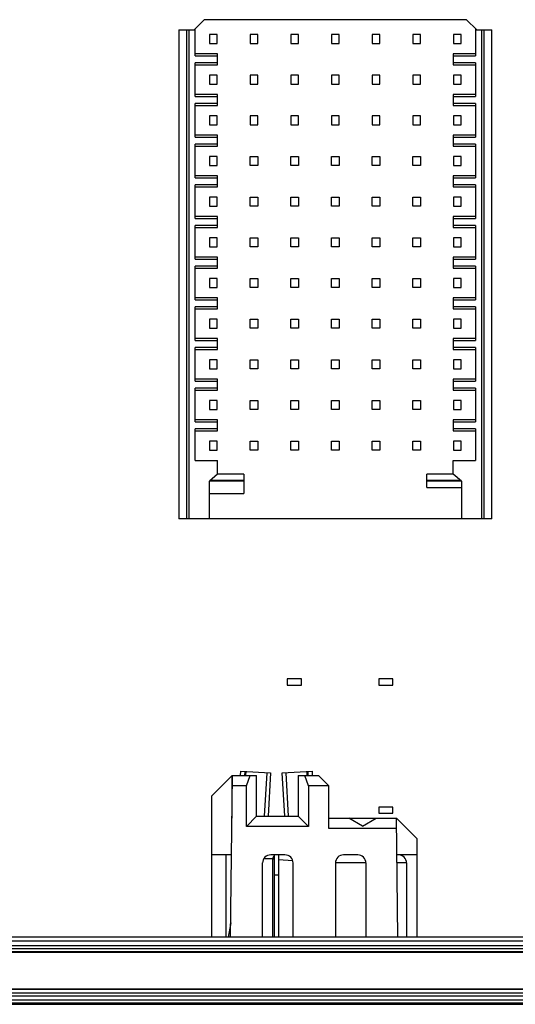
# Model space of a CAD drawing. Header units: inches. Extents: x 0 to 34, y 0 to 22.
# Tile 15 of 88: x 12.427 to 12.907, y 4.692 to 5.645. Entities that reach past the tile are written whole.
import ezdxf

# ---------------------------------------------------------------- set-up
doc = ezdxf.new("R2010")
doc.units = ezdxf.units.IN
doc.header["$LTSCALE"] = 1.87
doc.header["$MEASUREMENT"] = 0
doc.layers.get('0').update_dxf_attribs({"linetype": 'CONTINUOUS'})

msp = doc.modelspace()

# ---------------------------------------------------------------- linework, layer by layer
at = {"color": 7, "linetype": 'CONTINUOUS'}
for p, q in [((12.60576, 5.64522), (12.59591, 5.63537)), ((12.85969, 5.64522), (12.60576, 5.64522)), ((12.86954, 5.63537), (12.85969, 5.64522)), ((12.58115, 5.63537), (12.58115, 5.16195)), ((12.58115, 5.63537), (12.5969, 5.63537)), ((12.58902, 5.16195), (12.58902, 5.63537)), ((12.59099, 5.63537), (12.59099, 5.16195)), ((12.5969, 5.61028), (12.5969, 5.63636)), ((12.86855, 5.63636), (12.86855, 5.61028)), ((12.86855, 5.63537), (12.8843, 5.63537)), ((12.87446, 5.16195), (12.87446, 5.63537)), ((12.87642, 5.63537), (12.87642, 5.16195)), ((12.8843, 5.16195), (12.8843, 5.63537)), ((12.61087, 5.63095), (12.61087, 5.62209)), ((12.61835, 5.63095), (12.61087, 5.63095)), ((12.61835, 5.62209), (12.61835, 5.63095)), ((12.65024, 5.63095), (12.65024, 5.62209)), ((12.65772, 5.63095), (12.65024, 5.63095)), ((12.65772, 5.62209), (12.65772, 5.63095)), ((12.68961, 5.63095), (12.68961, 5.62209)), ((12.69709, 5.63095), (12.68961, 5.63095)), ((12.69709, 5.62209), (12.69709, 5.63095)), ((12.72898, 5.63095), (12.72898, 5.62209)), ((12.73646, 5.63095), (12.72898, 5.63095)), ((12.73646, 5.62209), (12.73646, 5.63095)), ((12.76835, 5.63095), (12.76835, 5.62209)), ((12.77583, 5.63095), (12.76835, 5.63095)), ((12.77583, 5.62209), (12.77583, 5.63095)), ((12.80772, 5.63095), (12.80772, 5.62209)), ((12.8152, 5.63095), (12.80772, 5.63095)), ((12.8152, 5.62209), (12.8152, 5.63095)), ((12.84709, 5.63095), (12.84709, 5.62209)), ((12.85457, 5.63095), (12.84709, 5.63095)), ((12.85457, 5.62209), (12.85457, 5.63095)), ((12.61087, 5.62209), (12.61835, 5.62209)), ((12.65024, 5.62209), (12.65772, 5.62209)), ((12.68961, 5.62209), (12.69709, 5.62209)), ((12.72898, 5.62209), (12.73646, 5.62209)), ((12.76835, 5.62209), (12.77583, 5.62209)), ((12.80772, 5.62209), (12.8152, 5.62209)), ((12.84709, 5.62209), (12.85457, 5.62209)), ((12.61855, 5.61224), (12.5969, 5.61224)), ((12.5969, 5.61028), (12.61855, 5.61028)), ((12.61855, 5.60142), (12.61855, 5.61224)), ((12.8469, 5.61224), (12.8469, 5.60142)), ((12.86855, 5.61224), (12.8469, 5.61224)), ((12.8469, 5.61028), (12.86855, 5.61028)), ((12.5969, 5.57091), (12.5969, 5.60339)), ((12.61855, 5.60339), (12.5969, 5.60339)), ((12.5969, 5.60142), (12.61855, 5.60142)), ((12.86855, 5.60339), (12.8469, 5.60339)), ((12.8469, 5.60142), (12.86855, 5.60142)), ((12.86855, 5.60339), (12.86855, 5.57091)), ((12.61087, 5.59158), (12.61087, 5.58272)), ((12.61835, 5.59158), (12.61087, 5.59158)), ((12.61835, 5.58272), (12.61835, 5.59158)), ((12.65024, 5.59158), (12.65024, 5.58272)), ((12.65772, 5.59158), (12.65024, 5.59158)), ((12.65772, 5.58272), (12.65772, 5.59158)), ((12.68961, 5.59158), (12.68961, 5.58272)), ((12.69709, 5.59158), (12.68961, 5.59158)), ((12.69709, 5.58272), (12.69709, 5.59158)), ((12.72898, 5.59158), (12.72898, 5.58272)), ((12.73646, 5.59158), (12.72898, 5.59158)), ((12.73646, 5.58272), (12.73646, 5.59158)), ((12.76835, 5.59158), (12.76835, 5.58272)), ((12.77583, 5.59158), (12.76835, 5.59158)), ((12.77583, 5.58272), (12.77583, 5.59158)), ((12.80772, 5.59158), (12.80772, 5.58272)), ((12.8152, 5.59158), (12.80772, 5.59158)), ((12.8152, 5.58272), (12.8152, 5.59158)), ((12.84709, 5.59158), (12.84709, 5.58272)), ((12.85457, 5.59158), (12.84709, 5.59158)), ((12.85457, 5.58272), (12.85457, 5.59158)), ((12.61087, 5.58272), (12.61835, 5.58272)), ((12.65024, 5.58272), (12.65772, 5.58272)), ((12.68961, 5.58272), (12.69709, 5.58272)), ((12.72898, 5.58272), (12.73646, 5.58272)), ((12.76835, 5.58272), (12.77583, 5.58272)), ((12.80772, 5.58272), (12.8152, 5.58272)), ((12.84709, 5.58272), (12.85457, 5.58272)), ((12.61855, 5.57287), (12.5969, 5.57287)), ((12.5969, 5.57091), (12.61855, 5.57091)), ((12.61855, 5.56205), (12.61855, 5.57287)), ((12.8469, 5.57287), (12.8469, 5.56205)), ((12.86855, 5.57287), (12.8469, 5.57287)), ((12.8469, 5.57091), (12.86855, 5.57091)), ((12.5969, 5.53154), (12.5969, 5.56402)), ((12.61855, 5.56402), (12.5969, 5.56402)), ((12.5969, 5.56205), (12.61855, 5.56205)), ((12.86855, 5.56402), (12.8469, 5.56402)), ((12.8469, 5.56205), (12.86855, 5.56205)), ((12.86855, 5.56402), (12.86855, 5.53154)), ((12.61087, 5.55221), (12.61087, 5.54335)), ((12.61835, 5.55221), (12.61087, 5.55221)), ((12.61835, 5.54335), (12.61835, 5.55221)), ((12.65024, 5.55221), (12.65024, 5.54335)), ((12.65772, 5.55221), (12.65024, 5.55221)), ((12.65772, 5.54335), (12.65772, 5.55221)), ((12.68961, 5.55221), (12.68961, 5.54335)), ((12.69709, 5.55221), (12.68961, 5.55221)), ((12.69709, 5.54335), (12.69709, 5.55221)), ((12.72898, 5.55221), (12.72898, 5.54335)), ((12.73646, 5.55221), (12.72898, 5.55221)), ((12.73646, 5.54335), (12.73646, 5.55221)), ((12.76835, 5.55221), (12.76835, 5.54335)), ((12.77583, 5.55221), (12.76835, 5.55221)), ((12.77583, 5.54335), (12.77583, 5.55221)), ((12.80772, 5.55221), (12.80772, 5.54335)), ((12.8152, 5.55221), (12.80772, 5.55221)), ((12.8152, 5.54335), (12.8152, 5.55221)), ((12.84709, 5.55221), (12.84709, 5.54335)), ((12.85457, 5.55221), (12.84709, 5.55221)), ((12.85457, 5.54335), (12.85457, 5.55221)), ((12.61087, 5.54335), (12.61835, 5.54335)), ((12.65024, 5.54335), (12.65772, 5.54335)), ((12.68961, 5.54335), (12.69709, 5.54335)), ((12.72898, 5.54335), (12.73646, 5.54335)), ((12.76835, 5.54335), (12.77583, 5.54335)), ((12.80772, 5.54335), (12.8152, 5.54335)), ((12.84709, 5.54335), (12.85457, 5.54335)), ((12.61855, 5.5335), (12.5969, 5.5335)), ((12.5969, 5.53154), (12.61855, 5.53154)), ((12.61855, 5.52268), (12.61855, 5.5335)), ((12.8469, 5.5335), (12.8469, 5.52268)), ((12.86855, 5.5335), (12.8469, 5.5335)), ((12.8469, 5.53154), (12.86855, 5.53154)), ((12.5969, 5.49217), (12.5969, 5.52465)), ((12.61855, 5.52465), (12.5969, 5.52465)), ((12.5969, 5.52268), (12.61855, 5.52268)), ((12.86855, 5.52465), (12.8469, 5.52465)), ((12.8469, 5.52268), (12.86855, 5.52268)), ((12.86855, 5.52465), (12.86855, 5.49217)), ((12.61087, 5.51283), (12.61087, 5.50398)), ((12.61835, 5.51283), (12.61087, 5.51283)), ((12.61835, 5.50398), (12.61835, 5.51283)), ((12.65024, 5.50398), (12.65024, 5.51283)), ((12.65024, 5.51283), (12.65772, 5.51283)), ((12.65772, 5.51283), (12.65772, 5.50398)), ((12.68961, 5.50398), (12.68961, 5.51283)), ((12.68961, 5.51283), (12.69709, 5.51283)), ((12.69709, 5.51283), (12.69709, 5.50398)), ((12.72898, 5.50398), (12.72898, 5.51283)), ((12.72898, 5.51283), (12.73646, 5.51283)), ((12.73646, 5.51283), (12.73646, 5.50398)), ((12.76835, 5.50398), (12.76835, 5.51283)), ((12.76835, 5.51283), (12.77583, 5.51283)), ((12.77583, 5.51283), (12.77583, 5.50398)), ((12.80772, 5.50398), (12.80772, 5.51283)), ((12.80772, 5.51283), (12.8152, 5.51283)), ((12.8152, 5.51283), (12.8152, 5.50398)), ((12.84709, 5.51283), (12.84709, 5.50398)), ((12.85457, 5.51283), (12.84709, 5.51283)), ((12.85457, 5.50398), (12.85457, 5.51283)), ((12.61087, 5.50398), (12.61835, 5.50398)), ((12.65772, 5.50398), (12.65024, 5.50398)), ((12.69709, 5.50398), (12.68961, 5.50398)), ((12.73646, 5.50398), (12.72898, 5.50398)), ((12.77583, 5.50398), (12.76835, 5.50398)), ((12.8152, 5.50398), (12.80772, 5.50398)), ((12.84709, 5.50398), (12.85457, 5.50398)), ((12.61855, 5.49413), (12.5969, 5.49413)), ((12.5969, 5.49217), (12.61855, 5.49217)), ((12.61855, 5.48331), (12.61855, 5.49413)), ((12.8469, 5.49413), (12.8469, 5.48331)), ((12.86855, 5.49413), (12.8469, 5.49413)), ((12.8469, 5.49217), (12.86855, 5.49217)), ((12.5969, 5.4528), (12.5969, 5.48528)), ((12.61855, 5.48528), (12.5969, 5.48528)), ((12.5969, 5.48331), (12.61855, 5.48331)), ((12.86855, 5.48528), (12.8469, 5.48528)), ((12.8469, 5.48331), (12.86855, 5.48331)), ((12.86855, 5.48528), (12.86855, 5.4528)), ((12.61087, 5.47346), (12.61087, 5.46461)), ((12.61835, 5.47346), (12.61087, 5.47346)), ((12.61835, 5.46461), (12.61835, 5.47346)), ((12.65024, 5.46461), (12.65024, 5.47346)), ((12.65024, 5.47346), (12.65772, 5.47346)), ((12.65772, 5.47346), (12.65772, 5.46461)), ((12.68961, 5.46461), (12.68961, 5.47346)), ((12.68961, 5.47346), (12.69709, 5.47346)), ((12.69709, 5.47346), (12.69709, 5.46461)), ((12.72898, 5.46461), (12.72898, 5.47346)), ((12.72898, 5.47346), (12.73646, 5.47346)), ((12.73646, 5.47346), (12.73646, 5.46461)), ((12.76835, 5.46461), (12.76835, 5.47346)), ((12.76835, 5.47346), (12.77583, 5.47346)), ((12.77583, 5.47346), (12.77583, 5.46461)), ((12.80772, 5.46461), (12.80772, 5.47346)), ((12.80772, 5.47346), (12.8152, 5.47346)), ((12.8152, 5.47346), (12.8152, 5.46461)), ((12.84709, 5.47346), (12.84709, 5.46461)), ((12.85457, 5.47346), (12.84709, 5.47346)), ((12.85457, 5.46461), (12.85457, 5.47346)), ((12.61087, 5.46461), (12.61835, 5.46461)), ((12.65772, 5.46461), (12.65024, 5.46461)), ((12.69709, 5.46461), (12.68961, 5.46461)), ((12.73646, 5.46461), (12.72898, 5.46461)), ((12.77583, 5.46461), (12.76835, 5.46461)), ((12.8152, 5.46461), (12.80772, 5.46461)), ((12.84709, 5.46461), (12.85457, 5.46461)), ((12.61855, 5.45476), (12.5969, 5.45476)), ((12.5969, 5.4528), (12.61855, 5.4528)), ((12.61855, 5.44394), (12.61855, 5.45476)), ((12.8469, 5.45476), (12.8469, 5.44394)), ((12.86855, 5.45476), (12.8469, 5.45476)), ((12.8469, 5.4528), (12.86855, 5.4528)), ((12.5969, 5.41343), (12.5969, 5.44591)), ((12.61855, 5.44591), (12.5969, 5.44591)), ((12.5969, 5.44394), (12.61855, 5.44394)), ((12.86855, 5.44591), (12.8469, 5.44591)), ((12.8469, 5.44394), (12.86855, 5.44394)), ((12.86855, 5.44591), (12.86855, 5.41343)), ((12.61087, 5.43409), (12.61087, 5.42524)), ((12.61835, 5.43409), (12.61087, 5.43409)), ((12.61835, 5.42524), (12.61835, 5.43409)), ((12.65024, 5.42524), (12.65024, 5.43409)), ((12.65024, 5.43409), (12.65772, 5.43409)), ((12.65772, 5.43409), (12.65772, 5.42524)), ((12.68961, 5.42524), (12.68961, 5.43409)), ((12.68961, 5.43409), (12.69709, 5.43409)), ((12.69709, 5.43409), (12.69709, 5.42524)), ((12.72898, 5.42524), (12.72898, 5.43409)), ((12.72898, 5.43409), (12.73646, 5.43409)), ((12.73646, 5.43409), (12.73646, 5.42524)), ((12.76835, 5.42524), (12.76835, 5.43409)), ((12.76835, 5.43409), (12.77583, 5.43409)), ((12.77583, 5.43409), (12.77583, 5.42524)), ((12.80772, 5.42524), (12.80772, 5.43409)), ((12.80772, 5.43409), (12.8152, 5.43409)), ((12.8152, 5.43409), (12.8152, 5.42524)), ((12.84709, 5.43409), (12.84709, 5.42524)), ((12.85457, 5.43409), (12.84709, 5.43409)), ((12.85457, 5.42524), (12.85457, 5.43409)), ((12.61087, 5.42524), (12.61835, 5.42524)), ((12.65772, 5.42524), (12.65024, 5.42524)), ((12.69709, 5.42524), (12.68961, 5.42524)), ((12.73646, 5.42524), (12.72898, 5.42524)), ((12.77583, 5.42524), (12.76835, 5.42524)), ((12.8152, 5.42524), (12.80772, 5.42524)), ((12.84709, 5.42524), (12.85457, 5.42524)), ((12.61855, 5.41539), (12.5969, 5.41539)), ((12.61855, 5.40457), (12.61855, 5.41539)), ((12.8469, 5.41539), (12.8469, 5.40457)), ((12.86855, 5.41539), (12.8469, 5.41539)), ((12.5969, 5.41343), (12.61855, 5.41343)), ((12.5969, 5.37406), (12.5969, 5.40654)), ((12.61855, 5.40654), (12.5969, 5.40654)), ((12.8469, 5.41343), (12.86855, 5.41343)), ((12.86855, 5.40654), (12.8469, 5.40654)), ((12.86855, 5.40654), (12.86855, 5.37406)), ((12.5969, 5.40457), (12.61855, 5.40457)), ((12.8469, 5.40457), (12.86855, 5.40457)), ((12.61087, 5.39472), (12.61087, 5.38587)), ((12.61835, 5.39472), (12.61087, 5.39472)), ((12.61087, 5.38587), (12.61835, 5.38587)), ((12.61835, 5.38587), (12.61835, 5.39472)), ((12.65024, 5.38587), (12.65024, 5.39472)), ((12.65024, 5.39472), (12.65772, 5.39472)), ((12.65772, 5.38587), (12.65024, 5.38587)), ((12.65772, 5.39472), (12.65772, 5.38587)), ((12.68961, 5.38587), (12.68961, 5.39472)), ((12.68961, 5.39472), (12.69709, 5.39472)), ((12.69709, 5.38587), (12.68961, 5.38587)), ((12.69709, 5.39472), (12.69709, 5.38587)), ((12.72898, 5.38587), (12.72898, 5.39472)), ((12.72898, 5.39472), (12.73646, 5.39472)), ((12.73646, 5.38587), (12.72898, 5.38587)), ((12.73646, 5.39472), (12.73646, 5.38587)), ((12.76835, 5.38587), (12.76835, 5.39472)), ((12.76835, 5.39472), (12.77583, 5.39472)), ((12.77583, 5.38587), (12.76835, 5.38587)), ((12.77583, 5.39472), (12.77583, 5.38587)), ((12.80772, 5.38587), (12.80772, 5.39472)), ((12.80772, 5.39472), (12.8152, 5.39472)), ((12.8152, 5.38587), (12.80772, 5.38587)), ((12.8152, 5.39472), (12.8152, 5.38587)), ((12.84709, 5.39472), (12.84709, 5.38587)), ((12.85457, 5.39472), (12.84709, 5.39472)), ((12.84709, 5.38587), (12.85457, 5.38587)), ((12.85457, 5.38587), (12.85457, 5.39472)), ((12.61855, 5.37602), (12.5969, 5.37602)), ((12.5969, 5.37406), (12.61855, 5.37406)), ((12.5969, 5.33469), (12.5969, 5.36717)), ((12.61855, 5.36717), (12.5969, 5.36717)), ((12.61855, 5.3652), (12.61855, 5.37602)), ((12.8469, 5.37602), (12.8469, 5.3652)), ((12.86855, 5.37602), (12.8469, 5.37602)), ((12.8469, 5.37406), (12.86855, 5.37406)), ((12.86855, 5.36717), (12.8469, 5.36717)), ((12.86855, 5.36717), (12.86855, 5.33469)), ((12.5969, 5.3652), (12.61855, 5.3652)), ((12.8469, 5.3652), (12.86855, 5.3652)), ((12.61087, 5.35535), (12.61087, 5.3465)), ((12.61835, 5.35535), (12.61087, 5.35535)), ((12.61835, 5.3465), (12.61835, 5.35535)), ((12.65024, 5.3465), (12.65024, 5.35535)), ((12.65024, 5.35535), (12.65772, 5.35535)), ((12.65772, 5.35535), (12.65772, 5.3465)), ((12.68961, 5.3465), (12.68961, 5.35535)), ((12.68961, 5.35535), (12.69709, 5.35535)), ((12.69709, 5.35535), (12.69709, 5.3465)), ((12.72898, 5.3465), (12.72898, 5.35535)), ((12.72898, 5.35535), (12.73646, 5.35535)), ((12.73646, 5.35535), (12.73646, 5.3465)), ((12.76835, 5.3465), (12.76835, 5.35535)), ((12.76835, 5.35535), (12.77583, 5.35535)), ((12.77583, 5.35535), (12.77583, 5.3465)), ((12.80772, 5.3465), (12.80772, 5.35535)), ((12.80772, 5.35535), (12.8152, 5.35535)), ((12.8152, 5.35535), (12.8152, 5.3465)), ((12.84709, 5.35535), (12.84709, 5.3465)), ((12.85457, 5.35535), (12.84709, 5.35535)), ((12.85457, 5.3465), (12.85457, 5.35535)), ((12.61087, 5.3465), (12.61835, 5.3465)), ((12.65772, 5.3465), (12.65024, 5.3465)), ((12.69709, 5.3465), (12.68961, 5.3465)), ((12.73646, 5.3465), (12.72898, 5.3465)), ((12.77583, 5.3465), (12.76835, 5.3465)), ((12.8152, 5.3465), (12.80772, 5.3465)), ((12.84709, 5.3465), (12.85457, 5.3465)), ((12.61855, 5.33665), (12.5969, 5.33665)), ((12.5969, 5.33469), (12.61855, 5.33469)), ((12.61855, 5.32583), (12.61855, 5.33665)), ((12.8469, 5.33665), (12.8469, 5.32583)), ((12.86855, 5.33665), (12.8469, 5.33665)), ((12.8469, 5.33469), (12.86855, 5.33469)), ((12.5969, 5.29532), (12.5969, 5.3278)), ((12.61855, 5.3278), (12.5969, 5.3278)), ((12.5969, 5.32583), (12.61855, 5.32583)), ((12.86855, 5.3278), (12.8469, 5.3278)), ((12.8469, 5.32583), (12.86855, 5.32583)), ((12.86855, 5.3278), (12.86855, 5.29532)), ((12.61087, 5.31598), (12.61087, 5.30713)), ((12.61835, 5.31598), (12.61087, 5.31598)), ((12.61835, 5.30713), (12.61835, 5.31598)), ((12.65024, 5.30713), (12.65024, 5.31598)), ((12.65024, 5.31598), (12.65772, 5.31598)), ((12.65772, 5.31598), (12.65772, 5.30713)), ((12.68961, 5.30713), (12.68961, 5.31598)), ((12.68961, 5.31598), (12.69709, 5.31598)), ((12.69709, 5.31598), (12.69709, 5.30713)), ((12.72898, 5.30713), (12.72898, 5.31598)), ((12.72898, 5.31598), (12.73646, 5.31598)), ((12.73646, 5.31598), (12.73646, 5.30713)), ((12.76835, 5.30713), (12.76835, 5.31598)), ((12.76835, 5.31598), (12.77583, 5.31598)), ((12.77583, 5.31598), (12.77583, 5.30713)), ((12.80772, 5.30713), (12.80772, 5.31598)), ((12.80772, 5.31598), (12.8152, 5.31598)), ((12.8152, 5.31598), (12.8152, 5.30713)), ((12.84709, 5.31598), (12.84709, 5.30713)), ((12.85457, 5.31598), (12.84709, 5.31598)), ((12.85457, 5.30713), (12.85457, 5.31598)), ((12.61087, 5.30713), (12.61835, 5.30713)), ((12.65772, 5.30713), (12.65024, 5.30713)), ((12.69709, 5.30713), (12.68961, 5.30713)), ((12.73646, 5.30713), (12.72898, 5.30713)), ((12.77583, 5.30713), (12.76835, 5.30713)), ((12.8152, 5.30713), (12.80772, 5.30713)), ((12.84709, 5.30713), (12.85457, 5.30713)), ((12.61855, 5.29728), (12.5969, 5.29728)), ((12.5969, 5.29532), (12.61855, 5.29532)), ((12.61855, 5.28646), (12.61855, 5.29728)), ((12.8469, 5.29728), (12.8469, 5.28646)), ((12.86855, 5.29728), (12.8469, 5.29728)), ((12.8469, 5.29532), (12.86855, 5.29532)), ((12.5969, 5.25595), (12.5969, 5.28843)), ((12.61855, 5.28843), (12.5969, 5.28843)), ((12.5969, 5.28646), (12.61855, 5.28646)), ((12.86855, 5.28843), (12.8469, 5.28843)), ((12.8469, 5.28646), (12.86855, 5.28646)), ((12.86855, 5.28843), (12.86855, 5.25595)), ((12.61087, 5.27661), (12.61087, 5.26776)), ((12.61835, 5.27661), (12.61087, 5.27661)), ((12.61835, 5.26776), (12.61835, 5.27661)), ((12.65024, 5.26776), (12.65024, 5.27661)), ((12.65024, 5.27661), (12.65772, 5.27661)), ((12.65772, 5.27661), (12.65772, 5.26776)), ((12.68961, 5.26776), (12.68961, 5.27661)), ((12.68961, 5.27661), (12.69709, 5.27661)), ((12.69709, 5.27661), (12.69709, 5.26776)), ((12.72898, 5.26776), (12.72898, 5.27661)), ((12.72898, 5.27661), (12.73646, 5.27661)), ((12.73646, 5.27661), (12.73646, 5.26776)), ((12.76835, 5.26776), (12.76835, 5.27661)), ((12.76835, 5.27661), (12.77583, 5.27661)), ((12.77583, 5.27661), (12.77583, 5.26776)), ((12.80772, 5.26776), (12.80772, 5.27661)), ((12.80772, 5.27661), (12.8152, 5.27661)), ((12.8152, 5.27661), (12.8152, 5.26776)), ((12.84709, 5.27661), (12.84709, 5.26776)), ((12.85457, 5.27661), (12.84709, 5.27661)), ((12.85457, 5.26776), (12.85457, 5.27661)), ((12.61087, 5.26776), (12.61835, 5.26776)), ((12.65772, 5.26776), (12.65024, 5.26776)), ((12.69709, 5.26776), (12.68961, 5.26776)), ((12.73646, 5.26776), (12.72898, 5.26776)), ((12.77583, 5.26776), (12.76835, 5.26776)), ((12.8152, 5.26776), (12.80772, 5.26776)), ((12.84709, 5.26776), (12.85457, 5.26776)), ((12.61855, 5.25791), (12.5969, 5.25791)), ((12.5969, 5.25595), (12.61855, 5.25595)), ((12.61855, 5.24709), (12.61855, 5.25791)), ((12.86855, 5.25791), (12.8469, 5.25791)), ((12.8469, 5.25791), (12.8469, 5.24709)), ((12.8469, 5.25595), (12.86855, 5.25595)), ((12.61855, 5.24906), (12.5969, 5.24906)), ((12.5969, 5.21854), (12.5969, 5.24906)), ((12.5969, 5.24709), (12.61855, 5.24709)), ((12.86855, 5.24906), (12.8469, 5.24906)), ((12.8469, 5.24709), (12.86855, 5.24709)), ((12.86855, 5.24906), (12.86855, 5.21854)), ((12.61835, 5.23724), (12.61087, 5.23724)), ((12.61087, 5.23724), (12.61087, 5.22839)), ((12.61835, 5.22839), (12.61835, 5.23724)), ((12.65024, 5.23724), (12.65772, 5.23724)), ((12.65024, 5.22839), (12.65024, 5.23724)), ((12.65772, 5.23724), (12.65772, 5.22839)), ((12.68961, 5.23724), (12.69709, 5.23724)), ((12.68961, 5.22839), (12.68961, 5.23724)), ((12.69709, 5.23724), (12.69709, 5.22839)), ((12.72898, 5.23724), (12.73646, 5.23724)), ((12.72898, 5.22839), (12.72898, 5.23724)), ((12.73646, 5.23724), (12.73646, 5.22839)), ((12.76835, 5.23724), (12.77583, 5.23724)), ((12.76835, 5.22839), (12.76835, 5.23724)), ((12.77583, 5.23724), (12.77583, 5.22839)), ((12.80772, 5.23724), (12.8152, 5.23724)), ((12.80772, 5.22839), (12.80772, 5.23724)), ((12.8152, 5.23724), (12.8152, 5.22839)), ((12.85457, 5.23724), (12.84709, 5.23724)), ((12.84709, 5.23724), (12.84709, 5.22839)), ((12.85457, 5.22839), (12.85457, 5.23724)), ((12.61087, 5.22839), (12.61835, 5.22839)), ((12.65772, 5.22839), (12.65024, 5.22839)), ((12.69709, 5.22839), (12.68961, 5.22839)), ((12.73646, 5.22839), (12.72898, 5.22839)), ((12.77583, 5.22839), (12.76835, 5.22839)), ((12.8152, 5.22839), (12.80772, 5.22839)), ((12.84709, 5.22839), (12.85457, 5.22839)), ((12.5969, 5.21854), (12.61855, 5.21854)), ((12.61855, 5.20526), (12.61855, 5.21854)), ((12.8469, 5.21854), (12.86855, 5.21854)), ((12.8469, 5.20526), (12.8469, 5.21854)), ((12.61855, 5.20526), (12.61068, 5.19837)), ((12.64414, 5.20526), (12.61855, 5.20526)), ((12.64414, 5.20526), (12.64414, 5.18656)), ((12.8469, 5.20526), (12.82131, 5.20526)), ((12.82131, 5.19246), (12.82131, 5.20526)), ((12.85477, 5.19837), (12.8469, 5.20526)), ((12.64414, 5.19837), (12.61068, 5.19837)), ((12.61068, 5.16195), (12.61068, 5.19837)), ((12.6118, 5.19935), (12.64414, 5.19935)), ((12.82131, 5.19935), (12.85365, 5.19935)), ((12.85477, 5.19837), (12.82131, 5.19837)), ((12.85477, 5.19837), (12.85477, 5.16195)), ((12.61068, 5.18656), (12.64414, 5.18656)), ((12.82131, 5.19246), (12.85477, 5.19246)), ((12.8843, 5.16195), (12.58115, 5.16195)), ((12.69985, 5.00699), (12.68607, 5.00699)), ((12.68607, 5.00699), (12.68607, 5.00108)), ((12.69985, 5.00108), (12.69985, 5.00699)), ((12.78843, 5.00699), (12.77465, 5.00699)), ((12.77465, 5.00699), (12.77465, 5.00108)), ((12.78843, 5.00108), (12.78843, 5.00699)), ((12.68607, 5.00108), (12.69985, 5.00108)), ((12.77465, 5.00108), (12.78843, 5.00108)), ((12.61304, 4.89374), (12.63272, 4.91343)), ((12.63128, 4.75693), (12.63324, 4.91343)), ((12.63272, 4.91343), (12.65644, 4.91343)), ((12.63272, 4.87209), (12.63272, 4.91343)), ((12.64088, 4.91343), (12.64112, 4.91761)), ((12.64112, 4.91761), (12.66996, 4.916)), ((12.64505, 4.91739), (12.64483, 4.91343)), ((12.64601, 4.91733), (12.64579, 4.91343)), ((12.64663, 4.90358), (12.65021, 4.91343)), ((12.65644, 4.87406), (12.65644, 4.91342)), ((12.66423, 4.87406), (12.66659, 4.91618)), ((12.66996, 4.916), (12.66762, 4.87406)), ((12.68131, 4.916), (12.71015, 4.91761)), ((12.68366, 4.87406), (12.68131, 4.916)), ((12.68469, 4.91618), (12.68704, 4.87406)), ((12.6968, 4.91343), (12.71648, 4.91343)), ((12.6968, 4.91343), (12.6968, 4.87406)), ((12.70661, 4.90358), (12.70303, 4.91343)), ((12.70548, 4.91343), (12.70526, 4.91733)), ((12.70644, 4.91343), (12.70622, 4.91739)), ((12.71015, 4.91761), (12.71039, 4.91343)), ((12.71648, 4.91343), (12.72633, 4.90358)), ((12.64663, 4.90358), (12.63312, 4.90358)), ((12.64663, 4.86424), (12.64663, 4.90358)), ((12.72633, 4.90358), (12.70661, 4.90358)), ((12.70661, 4.90358), (12.70661, 4.86424)), ((12.72633, 4.86227), (12.72633, 4.90358)), ((12.61304, 4.75693), (12.61304, 4.89374)), ((12.78843, 4.88297), (12.77465, 4.88297)), ((12.77465, 4.88297), (12.77465, 4.87707)), ((12.78843, 4.87707), (12.78843, 4.88297)), ((12.64663, 4.86424), (12.65644, 4.87406)), ((12.65644, 4.87406), (12.6968, 4.87406)), ((12.6968, 4.87406), (12.70661, 4.86424)), ((12.72633, 4.87209), (12.79178, 4.87209)), ((12.75905, 4.86429), (12.74589, 4.87209)), ((12.75905, 4.86429), (12.77221, 4.87209)), ((12.77465, 4.87707), (12.78843, 4.87707)), ((12.79178, 4.87209), (12.81146, 4.8524)), ((12.79322, 4.75693), (12.79178, 4.87209)), ((12.70661, 4.86424), (12.64663, 4.86424)), ((12.7919, 4.86227), (12.72633, 4.86227)), ((12.81146, 4.8524), (12.81146, 4.75693)), ((12.63228, 4.83665), (12.61304, 4.83665)), ((12.62692, 4.75693), (12.62692, 4.83665)), ((12.68391, 4.83665), (12.67013, 4.83665)), ((12.67216, 4.83336), (12.67209, 4.83272)), ((12.67367, 4.75748), (12.67367, 4.83665)), ((12.67761, 4.83665), (12.67761, 4.75748)), ((12.75438, 4.83665), (12.7406, 4.83665)), ((12.81146, 4.83665), (12.79222, 4.83665)), ((12.66225, 4.75693), (12.66225, 4.82878)), ((12.67209, 4.83272), (12.66336, 4.83272)), ((12.67209, 4.75693), (12.67209, 4.83272)), ((12.69156, 4.83077), (12.67758, 4.83194)), ((12.69178, 4.75693), (12.69178, 4.82878)), ((12.76225, 4.82878), (12.73272, 4.82878)), ((12.73272, 4.82878), (12.73272, 4.75693)), ((12.76225, 4.82878), (12.76225, 4.75693)), ((12.80162, 4.82878), (12.79232, 4.82878)), ((12.80162, 4.82878), (12.80162, 4.75693)), ((12.67367, 4.81746), (12.67761, 4.81746)), ((12.63146, 4.77088), (12.629, 4.75693)), ((17.31796, 4.75693), (10.11028, 4.75693)), ((12.63137, 4.76382), (12.63021, 4.76382)), ((17.31796, 4.75299), (10.11028, 4.75299)), ((10.11028, 4.74906), (17.31796, 4.74906)), ((17.31796, 4.74577), (10.11028, 4.74577)), ((10.11028, 4.74298), (17.31796, 4.74298)), ((17.31796, 4.74217), (10.11028, 4.74217)), ((17.31796, 4.70673), (10.11028, 4.70638)), ((17.31796, 4.70592), (10.11028, 4.70627)), ((10.11028, 4.70313), (17.31796, 4.70313)), ((17.31796, 4.69984), (10.11028, 4.69984)), ((17.31796, 4.69591), (10.11028, 4.69591)), ((17.31796, 4.69312), (10.11028, 4.69312)), ((10.11028, 4.69197), (17.31796, 4.69197))]:
    msp.add_line(p, q, dxfattribs=at)
for centre, start, end in [((12.67013, 4.82878), 90, 180.00854), ((12.6839, 4.82878), 0.00104, 89.99898), ((12.7406, 4.82878), 89.99992, 179.99868), ((12.75438, 4.82878), 0.00255, 90)]:
    msp.add_arc(centre, 0.00787, start, end, dxfattribs=at)
msp.add_ellipse((12.79375, 4.82878), major_axis=(0.00787, -0.00001), ratio=0.999997, start_param=0.001859, end_param=1.572655, dxfattribs=at)
for points, knots in [([(12.67366, 4.83575), (12.67348, 4.83562), (12.67275, 4.83501), (12.67229, 4.83408), (12.67216, 4.83336)], [0, 0, 0, 0, 0.23443, 1, 1, 1, 1]), ([(12.67363, 4.83236), (12.67325, 4.83241), (12.67274, 4.83246), (12.67225, 4.83256), (12.67209, 4.83267), (12.67209, 4.83272)], [0, 0, 0, 0, 0.717951, 0.908563, 1, 1, 1, 1])]:
    msp.add_open_spline(points, degree=3, knots=knots, dxfattribs=at)

doc.saveas('drawing.dxf')
